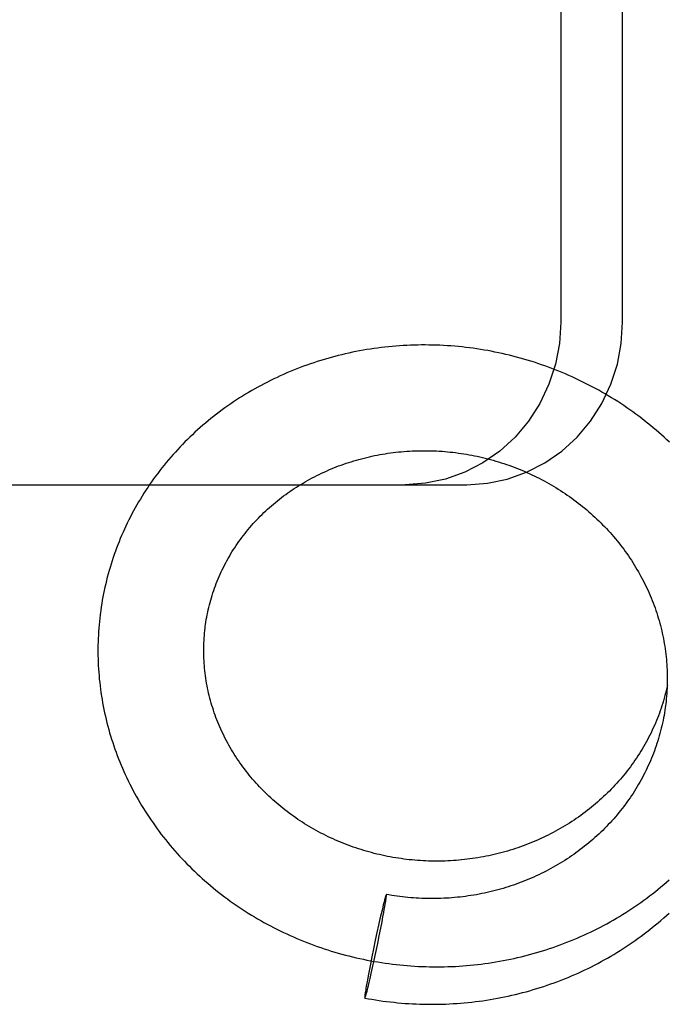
# Model space of a CAD drawing. Header units: inches. Extents: x 0 to 304, y 0 to 196.
# Tile 29 of 98: x 90.943 to 91.182, y 102.592 to 102.955. Entities that reach past the tile are written whole.
import ezdxf

# ---------------------------------------------------------------- set-up
doc = ezdxf.new("R2010")
doc.units = ezdxf.units.IN
doc.header["$LTSCALE"] = 16.696429
doc.header["$MEASUREMENT"] = 0
doc.linetypes.add('HIDDEN', pattern=[0.2, 0.1, -0.1])
doc.layers.add('DEFAULT_2', color=8, linetype='HIDDEN')

msp = doc.modelspace()

# ---------------------------------------------------------------- linework, layer by layer
at = {"layer": 'DEFAULT_2', "color": 8, "linetype": 'HIDDEN'}
for p, q in [((91.14227, 103.26747), (91.14227, 102.84347)), ((91.16507, 102.84347), (91.16507, 103.26747)), ((90.52244, 102.78347), (91.10769, 102.78347)), ((91.07701, 102.6292), (91.07683, 102.62847)), ((91.07714, 102.62971), (91.07701, 102.6292)), ((91.07727, 102.63017), (91.07714, 102.62971)), ((91.07734, 102.63046), (91.07727, 102.63017)), ((91.07741, 102.63072), (91.07734, 102.63046)), ((91.07748, 102.63097), (91.07741, 102.63072)), ((91.07755, 102.62868), (91.07764, 102.62923)), ((91.07764, 102.62923), (91.07772, 102.62973)), ((91.07772, 102.62973), (91.07779, 102.63019)), ((91.07779, 102.63019), (91.07783, 102.63047)), ((91.07783, 102.63047), (91.07787, 102.63074)), ((91.07787, 102.63074), (91.0779, 102.63098)), ((91.0779, 102.63098), (91.07793, 102.6312)), ((91.07637, 102.62656), (91.07603, 102.62511)), ((91.07663, 102.62766), (91.07637, 102.62656)), ((91.07683, 102.62847), (91.07663, 102.62766)), ((91.07673, 102.62411), (91.07701, 102.62564)), ((91.07701, 102.62564), (91.07722, 102.62681)), ((91.07722, 102.62681), (91.07741, 102.62789)), ((91.07741, 102.62789), (91.07755, 102.62868)), ((91.07561, 102.62327), (91.0751, 102.62099)), ((91.07603, 102.62511), (91.07561, 102.62327)), ((91.07591, 102.61983), (91.07637, 102.62218)), ((91.07637, 102.62218), (91.07673, 102.62411)), ((91.0745, 102.61826), (91.07389, 102.61542)), ((91.0751, 102.62099), (91.0745, 102.61826)), ((91.07535, 102.61705), (91.07591, 102.61983)), ((91.07389, 102.61542), (91.07322, 102.6122)), ((91.07477, 102.61417), (91.07535, 102.61705)), ((91.07322, 102.6122), (91.07263, 102.60932)), ((91.07409, 102.61095), (91.07477, 102.61417)), ((91.07263, 102.60932), (91.07208, 102.60654)), ((91.07289, 102.60538), (91.07349, 102.60811)), ((91.07349, 102.60811), (91.07409, 102.61095)), ((91.07162, 102.60419), (91.07126, 102.60226)), ((91.07208, 102.60654), (91.07162, 102.60419)), ((91.07238, 102.6031), (91.07289, 102.60538)), ((91.07097, 102.60074), (91.07076, 102.59956)), ((91.07126, 102.60226), (91.07097, 102.60074)), ((91.07162, 102.59981), (91.07196, 102.60126)), ((91.07196, 102.60126), (91.07238, 102.6031)), ((91.07027, 102.59664), (91.0702, 102.59618)), ((91.07035, 102.59715), (91.07027, 102.59664)), ((91.07044, 102.59769), (91.07035, 102.59715)), ((91.07057, 102.59848), (91.07044, 102.59769)), ((91.07076, 102.59956), (91.07057, 102.59848)), ((91.07072, 102.5962), (91.07084, 102.59666)), ((91.07084, 102.59666), (91.07097, 102.59717)), ((91.07097, 102.59717), (91.07116, 102.59791)), ((91.07116, 102.59791), (91.07136, 102.59871)), ((91.07136, 102.59871), (91.07162, 102.59981)), ((91.07009, 102.59539), (91.07006, 102.59517)), ((91.07012, 102.59563), (91.07009, 102.59539)), ((91.07016, 102.5959), (91.07012, 102.59563)), ((91.0702, 102.59618), (91.07016, 102.5959)), ((91.0705, 102.5954), (91.07057, 102.59565)), ((91.07057, 102.59565), (91.07064, 102.59591)), ((91.07064, 102.59591), (91.07072, 102.5962))]:
    msp.add_line(p, q, dxfattribs=at)
for points in [[(91.14227, 102.84347), (91.14176, 102.83558), (91.14031, 102.82794), (91.13789, 102.82051), (91.13458, 102.81347), (91.13041, 102.80695), (91.12546, 102.80105), (91.11982, 102.79588), (91.11358, 102.79151), (91.10684, 102.78805), (91.09974, 102.78552), (91.09244, 102.784), (91.08489, 102.78347)], [(91.10769, 102.78347), (91.11525, 102.784), (91.12255, 102.78552), (91.12965, 102.78805), (91.13638, 102.79151), (91.14262, 102.79588), (91.14827, 102.80105), (91.15321, 102.80695), (91.15739, 102.81347), (91.1607, 102.82051), (91.16312, 102.82794), (91.16457, 102.83558), (91.16507, 102.84347)], [(91.18238, 102.79912), (91.1814, 102.80005), (91.18041, 102.80096), (91.1794, 102.80186), (91.17839, 102.80276), (91.17737, 102.80364), (91.17634, 102.80451), (91.17529, 102.80537), (91.17424, 102.80622), (91.17318, 102.80706), (91.17211, 102.80789), (91.17103, 102.80871), (91.16995, 102.80952), (91.16885, 102.81032), (91.16774, 102.8111), (91.16663, 102.81188), (91.16551, 102.81264), (91.16438, 102.81339), (91.16324, 102.81413), (91.16209, 102.81486), (91.16093, 102.81557), (91.15977, 102.81628), (91.1586, 102.81697), (91.15742, 102.81765), (91.15624, 102.81832), (91.15505, 102.81897), (91.15385, 102.81962), (91.15264, 102.82025), (91.15143, 102.82087), (91.15021, 102.82148), (91.14898, 102.82207), (91.14775, 102.82265), (91.14651, 102.82322), (91.14526, 102.82378), (91.14401, 102.82432), (91.14276, 102.82485), (91.14149, 102.82537), (91.14023, 102.82587), (91.13895, 102.82637), (91.13768, 102.82684), (91.13639, 102.82731), (91.13511, 102.82776), (91.13381, 102.8282), (91.13252, 102.82863), (91.13121, 102.82904), (91.12991, 102.82944), (91.1286, 102.82982), (91.12729, 102.8302), (91.12597, 102.83055), (91.12465, 102.8309), (91.12332, 102.83123), (91.122, 102.83155), (91.12067, 102.83185), (91.11933, 102.83214), (91.118, 102.83242), (91.11666, 102.83268), (91.11532, 102.83293), (91.11397, 102.83316), (91.11263, 102.83339), (91.11128, 102.83359), (91.10993, 102.83379), (91.10858, 102.83397), (91.10723, 102.83413), (91.10587, 102.83428), (91.10452, 102.83442), (91.10316, 102.83454), (91.1018, 102.83465), (91.10045, 102.83475), (91.09909, 102.83483), (91.09773, 102.8349), (91.09637, 102.83495), (91.09501, 102.83499), (91.09365, 102.83501), (91.0923, 102.83503), (91.09094, 102.83502), (91.08958, 102.83501), (91.08823, 102.83498), (91.08687, 102.83493), (91.08552, 102.83487), (91.08416, 102.8348), (91.08281, 102.83471), (91.08146, 102.83461), (91.08011, 102.8345), (91.07877, 102.83437), (91.07742, 102.83422), (91.07608, 102.83407), (91.07474, 102.8339), (91.07341, 102.83371), (91.07207, 102.83352), (91.07074, 102.8333), (91.06942, 102.83308), (91.06809, 102.83284), (91.06677, 102.83259), (91.06545, 102.83232), (91.06414, 102.83204), (91.06283, 102.83174), (91.06152, 102.83144), (91.06022, 102.83112), (91.05892, 102.83078), (91.05763, 102.83043), (91.05634, 102.83007), (91.05506, 102.8297), (91.05378, 102.82931), (91.05251, 102.82891), (91.05124, 102.82849), (91.04998, 102.82807), (91.04872, 102.82763), (91.04747, 102.82717), (91.04622, 102.82671), (91.04498, 102.82623), (91.04375, 102.82573), (91.04252, 102.82523), (91.0413, 102.82471), (91.04009, 102.82418)], [(91.04009, 102.82418), (91.03888, 102.82364), (91.03768, 102.82308), (91.03649, 102.82252), (91.0353, 102.82194), (91.03412, 102.82134), (91.03295, 102.82074), (91.03179, 102.82012), (91.03063, 102.81949), (91.02948, 102.81885), (91.02834, 102.8182), (91.02721, 102.81754), (91.02609, 102.81686), (91.02497, 102.81618), (91.02387, 102.81548), (91.02277, 102.81477), (91.02168, 102.81404), (91.0206, 102.81331), (91.01953, 102.81257), (91.01847, 102.81181), (91.01741, 102.81105), (91.01637, 102.81027), (91.01534, 102.80948), (91.01431, 102.80869), (91.0133, 102.80788), (91.01229, 102.80706), (91.0113, 102.80623), (91.01032, 102.80539), (91.00934, 102.80454), (91.00838, 102.80368), (91.00743, 102.80281), (91.00648, 102.80193), (91.00555, 102.80104), (91.00463, 102.80014), (91.00372, 102.79924), (91.00282, 102.79832), (91.00193, 102.79739), (91.00106, 102.79646), (91.00019, 102.79551), (90.99934, 102.79456), (90.99849, 102.7936), (90.99766, 102.79262), (90.99684, 102.79164), (90.99604, 102.79066), (90.99524, 102.78966), (90.99446, 102.78866), (90.99369, 102.78764), (90.99293, 102.78662), (90.99218, 102.7856), (90.99144, 102.78456), (90.99072, 102.78352), (90.99001, 102.78247), (90.98931, 102.78141), (90.98863, 102.78034), (90.98795, 102.77927), (90.98729, 102.77819), (90.98665, 102.77711), (90.98601, 102.77601), (90.98539, 102.77491), (90.98478, 102.77381), (90.98419, 102.7727), (90.98361, 102.77158), (90.98304, 102.77046), (90.98248, 102.76933), (90.98194, 102.76819), (90.98141, 102.76705), (90.9809, 102.76591), (90.9804, 102.76475), (90.97991, 102.7636), (90.97943, 102.76244), (90.97897, 102.76127), (90.97853, 102.7601), (90.97809, 102.75892), (90.97767, 102.75774), (90.97727, 102.75656), (90.97687, 102.75537), (90.9765, 102.75417), (90.97613, 102.75298), (90.97578, 102.75178), (90.97545, 102.75057), (90.97512, 102.74936), (90.97482, 102.74815), (90.97452, 102.74694), (90.97424, 102.74572), (90.97398, 102.7445), (90.97373, 102.74328), (90.97349, 102.74205), (90.97327, 102.74082), (90.97306, 102.73959), (90.97287, 102.73836), (90.97269, 102.73712), (90.97257, 102.73628)], [(91.01124, 102.7312), (91.01133, 102.73187), (91.01147, 102.73278), (91.01161, 102.73369), (91.01177, 102.7346), (91.01195, 102.73551), (91.01213, 102.73641), (91.01233, 102.73731), (91.01253, 102.73821), (91.01276, 102.73911), (91.01299, 102.74), (91.01323, 102.74089), (91.01349, 102.74178), (91.01376, 102.74266), (91.01404, 102.74355), (91.01433, 102.74442), (91.01464, 102.7453), (91.01495, 102.74616), (91.01528, 102.74703), (91.01562, 102.74789), (91.01597, 102.74875), (91.01633, 102.7496), (91.01671, 102.75045), (91.01709, 102.75129), (91.01749, 102.75213), (91.01789, 102.75296), (91.01831, 102.75379), (91.01874, 102.75462), (91.01918, 102.75543), (91.01964, 102.75625), (91.0201, 102.75705), (91.02057, 102.75786), (91.02106, 102.75865), (91.02155, 102.75944), (91.02206, 102.76022), (91.02257, 102.761), (91.0231, 102.76177), (91.02363, 102.76254), (91.02418, 102.7633), (91.02474, 102.76405), (91.0253, 102.76479), (91.02588, 102.76553), (91.02646, 102.76626), (91.02706, 102.76699), (91.02766, 102.76771), (91.02828, 102.76842), (91.0289, 102.76912), (91.02954, 102.76982), (91.03018, 102.7705), (91.03083, 102.77119), (91.03149, 102.77186), (91.03216, 102.77253), (91.03284, 102.77318), (91.03353, 102.77383), (91.03422, 102.77448), (91.03493, 102.77511), (91.03564, 102.77574), (91.03636, 102.77635), (91.03709, 102.77696), (91.03783, 102.77756), (91.03858, 102.77816), (91.03933, 102.77874), (91.04009, 102.77932), (91.04086, 102.77988), (91.04164, 102.78044), (91.04242, 102.78099), (91.04321, 102.78153), (91.04401, 102.78206), (91.04481, 102.78259), (91.04563, 102.7831), (91.04645, 102.7836), (91.04727, 102.7841), (91.0481, 102.78458), (91.04894, 102.78506), (91.04979, 102.78553), (91.05064, 102.78598), (91.0515, 102.78643), (91.05236, 102.78687), (91.05323, 102.7873), (91.05411, 102.78772), (91.05499, 102.78813), (91.05588, 102.78853), (91.05677, 102.78892), (91.05767, 102.7893), (91.05857, 102.78967), (91.05948, 102.79003), (91.06039, 102.79038), (91.06131, 102.79072), (91.06224, 102.79105), (91.06316, 102.79137), (91.06409, 102.79167), (91.06503, 102.79197), (91.06597, 102.79226), (91.06692, 102.79254), (91.06786, 102.79281), (91.06882, 102.79306), (91.06977, 102.79331), (91.07073, 102.79355), (91.0717, 102.79377), (91.07266, 102.79399), (91.07363, 102.79419), (91.0746, 102.79439), (91.07558, 102.79457), (91.07656, 102.79474), (91.07754, 102.7949), (91.07852, 102.79506), (91.07951, 102.7952), (91.08049, 102.79533), (91.08148, 102.79544), (91.08248, 102.79555), (91.08347, 102.79565), (91.08447, 102.79574), (91.08546, 102.79581), (91.08646, 102.79588), (91.08746, 102.79593), (91.08846, 102.79597), (91.08946, 102.796), (91.09047, 102.79602), (91.09147, 102.79603), (91.09247, 102.79603), (91.09348, 102.79602), (91.09448, 102.796), (91.09549, 102.79597), (91.0965, 102.79592), (91.0975, 102.79587), (91.09851, 102.7958), (91.09951, 102.79572), (91.10051, 102.79563), (91.10152, 102.79553), (91.10252, 102.79542), (91.10352, 102.7953), (91.10452, 102.79517), (91.10552, 102.79503), (91.10652, 102.79488), (91.10752, 102.79471), (91.10851, 102.79454), (91.10951, 102.79435), (91.1105, 102.79415), (91.11149, 102.79395), (91.11248, 102.79373), (91.11346, 102.7935), (91.11444, 102.79326), (91.11542, 102.79301), (91.1164, 102.79275), (91.11738, 102.79248), (91.11835, 102.7922), (91.11932, 102.79191), (91.12028, 102.7916), (91.12125, 102.79129), (91.1222, 102.79097), (91.12316, 102.79063), (91.12411, 102.79029), (91.12506, 102.78993), (91.126, 102.78957), (91.12694, 102.78919), (91.12788, 102.78881), (91.12881, 102.78842), (91.12974, 102.78801), (91.13066, 102.7876), (91.13158, 102.78717), (91.13249, 102.78674), (91.13339, 102.78629), (91.1343, 102.78584), (91.13519, 102.78537), (91.13609, 102.7849), (91.13697, 102.78442), (91.13785, 102.78392), (91.13873, 102.78342), (91.1396, 102.78291), (91.14046, 102.78239), (91.14132, 102.78186), (91.14217, 102.78132), (91.14301, 102.78077), (91.14385, 102.78021), (91.14468, 102.77965), (91.1455, 102.77907), (91.14632, 102.77849), (91.14713, 102.77789), (91.14794, 102.77729), (91.14873, 102.77668), (91.14952, 102.77606), (91.15031, 102.77543), (91.15108, 102.7748), (91.15185, 102.77415), (91.15261, 102.7735), (91.15336, 102.77284), (91.1541, 102.77217), (91.15484, 102.7715), (91.15557, 102.77081), (91.15629, 102.77012), (91.157, 102.76942), (91.1577, 102.76871), (91.1584, 102.768), (91.15908, 102.76727), (91.15976, 102.76654), (91.16043, 102.76581), (91.16109, 102.76506), (91.16174, 102.76431), (91.16238, 102.76355), (91.16301, 102.76278)], [(91.16301, 102.76278), (91.16363, 102.76201), (91.16425, 102.76123), (91.16485, 102.76045), (91.16545, 102.75965), (91.16603, 102.75886), (91.16661, 102.75805), (91.16717, 102.75724), (91.16773, 102.75642), (91.16828, 102.7556), (91.16881, 102.75477), (91.16934, 102.75393), (91.16986, 102.75309), (91.17036, 102.75225), (91.17086, 102.75139), (91.17134, 102.75054), (91.17182, 102.74967), (91.17228, 102.74881), (91.17273, 102.74793), (91.17318, 102.74706), (91.17361, 102.74617), (91.17403, 102.74529), (91.17444, 102.7444), (91.17484, 102.7435), (91.17523, 102.7426), (91.1756, 102.7417), (91.17597, 102.74079), (91.17632, 102.73987), (91.17667, 102.73896), (91.177, 102.73804), (91.17732, 102.73711), (91.17763, 102.73619), (91.17793, 102.73526), (91.17821, 102.73432), (91.17849, 102.73339), (91.17875, 102.73245), (91.179, 102.7315), (91.17924, 102.73056), (91.17947, 102.72961), (91.17969, 102.72866), (91.17989, 102.72771), (91.18008, 102.72675), (91.18026, 102.7258), (91.18043, 102.72484), (91.18059, 102.72388), (91.18073, 102.72291), (91.18087, 102.72195), (91.18099, 102.72099), (91.18109, 102.72002), (91.18119, 102.71905), (91.18127, 102.71808), (91.18135, 102.71712), (91.18141, 102.71615), (91.18145, 102.71518), (91.18149, 102.71421), (91.18151, 102.71324), (91.18152, 102.71226), (91.18152, 102.71129), (91.18151, 102.71032), (91.18148, 102.70935), (91.18144, 102.70838), (91.18139, 102.70741), (91.18133, 102.70645), (91.18125, 102.70548), (91.18117, 102.70451), (91.18107, 102.70355), (91.18096, 102.70258), (91.18087, 102.7019)], [(90.97257, 102.73628), (90.97247, 102.73547), (90.97232, 102.73423), (90.97219, 102.73298), (90.97207, 102.73174), (90.97197, 102.73049), (90.97188, 102.72925), (90.97181, 102.728), (90.97175, 102.72675), (90.97171, 102.7255), (90.97168, 102.72425), (90.97166, 102.723), (90.97166, 102.72175), (90.97167, 102.7205), (90.9717, 102.71925), (90.97174, 102.71799), (90.9718, 102.71674), (90.97187, 102.71549), (90.97196, 102.71424), (90.97206, 102.71299), (90.97217, 102.71174), (90.9723, 102.71049), (90.97245, 102.70925), (90.97261, 102.708), (90.97278, 102.70676), (90.97297, 102.70551), (90.97317, 102.70427), (90.97339, 102.70303), (90.97362, 102.7018), (90.97386, 102.70056), (90.97412, 102.69933), (90.9744, 102.6981), (90.97468, 102.69687), (90.97499, 102.69564), (90.9753, 102.69442), (90.97564, 102.6932), (90.97598, 102.69198), (90.97634, 102.69077), (90.97671, 102.68956), (90.9771, 102.68835), (90.9775, 102.68715), (90.97792, 102.68595), (90.97835, 102.68475), (90.97879, 102.68356), (90.97925, 102.68237), (90.97972, 102.68119), (90.9802, 102.68001), (90.9807, 102.67884), (90.98122, 102.67767), (90.98174, 102.67651), (90.98228, 102.67535), (90.98283, 102.67419), (90.9834, 102.67305), (90.98398, 102.6719), (90.98457, 102.67077), (90.98518, 102.66964), (90.9858, 102.66851), (90.98643, 102.66739), (90.98708, 102.66628), (90.98774, 102.66517), (90.98841, 102.66407), (90.98909, 102.66298), (90.98979, 102.66189), (90.9905, 102.66081), (90.99122, 102.65974), (90.99196, 102.65867), (90.99271, 102.65761), (90.99347, 102.65656), (90.99424, 102.65552), (90.99502, 102.65448), (90.99582, 102.65345), (90.99663, 102.65243), (90.99745, 102.65142), (90.99828, 102.65042), (90.99912, 102.64942), (90.99998, 102.64844), (91.00085, 102.64746), (91.00173, 102.64649), (91.00262, 102.64553), (91.00352, 102.64457), (91.00443, 102.64363), (91.00535, 102.6427), (91.00629, 102.64177), (91.00723, 102.64086), (91.00819, 102.63995), (91.00916, 102.63905), (91.01013, 102.63817), (91.01112, 102.63729), (91.01212, 102.63642), (91.01312, 102.63557), (91.01414, 102.63472), (91.01517, 102.63389), (91.01621, 102.63306), (91.01725, 102.63224), (91.01831, 102.63144), (91.01938, 102.63065), (91.02045, 102.62986), (91.02154, 102.62909), (91.02263, 102.62833), (91.02373, 102.62758), (91.02484, 102.62684), (91.02596, 102.62611), (91.02709, 102.6254), (91.02823, 102.62469), (91.02937, 102.624), (91.03053, 102.62332), (91.03169, 102.62265), (91.03286, 102.62199), (91.03403, 102.62135), (91.03522, 102.62071), (91.03641, 102.62009), (91.03761, 102.61948), (91.03881, 102.61888), (91.04002, 102.6183), (91.04124, 102.61772), (91.04247, 102.61716), (91.0437, 102.61662), (91.04494, 102.61608), (91.04619, 102.61556), (91.04744, 102.61505), (91.04869, 102.61455), (91.04996, 102.61407), (91.05123, 102.6136), (91.0525, 102.61314), (91.05378, 102.61269), (91.05506, 102.61226), (91.05635, 102.61184), (91.05765, 102.61144), (91.05895, 102.61104), (91.06025, 102.61067), (91.06156, 102.6103), (91.06287, 102.60995), (91.06419, 102.60961), (91.06551, 102.60928), (91.06683, 102.60897), (91.06816, 102.60867), (91.06949, 102.60839), (91.07083, 102.60812), (91.07217, 102.60786), (91.07351, 102.60762), (91.07485, 102.60739), (91.0762, 102.60717), (91.07754, 102.60697), (91.07889, 102.60678), (91.08025, 102.60661), (91.0816, 102.60645), (91.08296, 102.6063), (91.08432, 102.60617), (91.08568, 102.60605), (91.08704, 102.60595), (91.0884, 102.60586), (91.08977, 102.60578), (91.09113, 102.60572), (91.0925, 102.60567), (91.09386, 102.60564), (91.09523, 102.60562), (91.09659, 102.60561), (91.09796, 102.60562), (91.09933, 102.60564), (91.10069, 102.60567), (91.10206, 102.60573), (91.10342, 102.60579), (91.10479, 102.60587), (91.10615, 102.60596), (91.10751, 102.60607), (91.10887, 102.60619), (91.11023, 102.60632), (91.11159, 102.60647), (91.11294, 102.60663), (91.1143, 102.60681), (91.11565, 102.607), (91.117, 102.6072), (91.11835, 102.60742), (91.11969, 102.60765), (91.12103, 102.6079), (91.12237, 102.60816), (91.12371, 102.60843), (91.12504, 102.60872), (91.12637, 102.60902), (91.1277, 102.60933), (91.12902, 102.60966), (91.13034, 102.61), (91.13165, 102.61036), (91.13296, 102.61073), (91.13427, 102.61111), (91.13557, 102.61151), (91.13687, 102.61192), (91.13816, 102.61234), (91.13944, 102.61278), (91.14073, 102.61322), (91.142, 102.61369), (91.14327, 102.61416), (91.14454, 102.61465), (91.1458, 102.61515), (91.14705, 102.61567), (91.1483, 102.6162), (91.14954, 102.61674), (91.15078, 102.61729), (91.15201, 102.61786), (91.15323, 102.61844)], [(91.0251, 102.67936), (91.02454, 102.68014), (91.02399, 102.68092), (91.02345, 102.6817), (91.02291, 102.68249), (91.02239, 102.68329), (91.02188, 102.68409), (91.02138, 102.6849), (91.02089, 102.68571), (91.02041, 102.68653), (91.01994, 102.68736), (91.01948, 102.68818), (91.01904, 102.68902), (91.0186, 102.68986), (91.01817, 102.6907), (91.01776, 102.69155), (91.01736, 102.6924), (91.01696, 102.69326), (91.01658, 102.69412), (91.01621, 102.69499), (91.01585, 102.69586), (91.01551, 102.69673), (91.01517, 102.69761), (91.01485, 102.69849), (91.01454, 102.69937), (91.01424, 102.70026), (91.01395, 102.70115), (91.01367, 102.70204), (91.01341, 102.70294), (91.01315, 102.70384), (91.01291, 102.70474), (91.01268, 102.70565), (91.01247, 102.70656), (91.01226, 102.70747), (91.01207, 102.70838), (91.01189, 102.70929), (91.01172, 102.71021), (91.01157, 102.71113), (91.01142, 102.71205), (91.01129, 102.71297), (91.01117, 102.71389), (91.01106, 102.71482), (91.01097, 102.71574), (91.01089, 102.71667), (91.01082, 102.71759), (91.01076, 102.71852), (91.01072, 102.71945), (91.01068, 102.72037), (91.01067, 102.7213), (91.01066, 102.72223), (91.01066, 102.72316), (91.01068, 102.72409), (91.01071, 102.72501), (91.01076, 102.72594), (91.01081, 102.72687), (91.01088, 102.72779), (91.01096, 102.72871), (91.01105, 102.72964), (91.01116, 102.73056), (91.01124, 102.7312)], [(91.1816, 102.70947), (91.18138, 102.70851), (91.18116, 102.70756), (91.18092, 102.70661), (91.18067, 102.70567), (91.18041, 102.70473), (91.18014, 102.7038), (91.17986, 102.70286), (91.17956, 102.70193), (91.17925, 102.70101), (91.17893, 102.70009), (91.1786, 102.69917), (91.17826, 102.69825), (91.1779, 102.69734), (91.17754, 102.69644), (91.17716, 102.69554), (91.17677, 102.69464), (91.17637, 102.69375), (91.17596, 102.69286), (91.17554, 102.69198), (91.1751, 102.6911), (91.17466, 102.69023), (91.1742, 102.68936), (91.17374, 102.6885), (91.17326, 102.68765), (91.17277, 102.6868), (91.17227, 102.68595), (91.17176, 102.68512), (91.17124, 102.68428), (91.17071, 102.68346), (91.17017, 102.68264), (91.16962, 102.68182), (91.16906, 102.68102), (91.16849, 102.68022), (91.16791, 102.67942), (91.16732, 102.67864), (91.16672, 102.67786), (91.16611, 102.67708), (91.16549, 102.67632), (91.16486, 102.67556), (91.16422, 102.67481), (91.16357, 102.67406), (91.16291, 102.67333), (91.16225, 102.6726), (91.16157, 102.67188), (91.16089, 102.67116), (91.16019, 102.67046), (91.15949, 102.66976), (91.15878, 102.66907), (91.15806, 102.66839), (91.15733, 102.66771), (91.1566, 102.66705), (91.15585, 102.66639), (91.1551, 102.66574), (91.15434, 102.6651), (91.15357, 102.66447), (91.1528, 102.66385), (91.15201, 102.66324), (91.15122, 102.66263), (91.15042, 102.66204), (91.14962, 102.66145), (91.1488, 102.66087), (91.14798, 102.6603), (91.14716, 102.65974), (91.14632, 102.65919), (91.14548, 102.65865), (91.14463, 102.65812), (91.14378, 102.6576), (91.14292, 102.65709), (91.14205, 102.65658), (91.14118, 102.65609), (91.1403, 102.65561), (91.13942, 102.65513), (91.13852, 102.65467), (91.13763, 102.65421), (91.13673, 102.65377), (91.13582, 102.65333), (91.13491, 102.65291), (91.13399, 102.65249), (91.13307, 102.65209), (91.13214, 102.6517), (91.1312, 102.65131), (91.13027, 102.65094), (91.12933, 102.65058), (91.12838, 102.65022), (91.12743, 102.64988), (91.12647, 102.64955), (91.12552, 102.64923), (91.12455, 102.64892), (91.12359, 102.64862), (91.12262, 102.64833), (91.12164, 102.64805), (91.12067, 102.64778), (91.11969, 102.64752), (91.1187, 102.64728), (91.11772, 102.64704), (91.11673, 102.64681), (91.11574, 102.6466), (91.11474, 102.6464), (91.11375, 102.6462), (91.11275, 102.64602), (91.11175, 102.64585), (91.11074, 102.64569), (91.10974, 102.64554), (91.10873, 102.6454), (91.10772, 102.64527), (91.10672, 102.64516), (91.1057, 102.64505), (91.10469, 102.64496), (91.10368, 102.64488), (91.10267, 102.6448), (91.10165, 102.64474), (91.10064, 102.64469), (91.09962, 102.64465), (91.0986, 102.64462), (91.09759, 102.64461), (91.09657, 102.6446), (91.09555, 102.64461), (91.09454, 102.64462), (91.09352, 102.64465), (91.09251, 102.64469), (91.09149, 102.64473), (91.09048, 102.64479), (91.08947, 102.64487), (91.08845, 102.64495), (91.08744, 102.64504), (91.08643, 102.64514), (91.08542, 102.64526), (91.08442, 102.64538), (91.08341, 102.64552), (91.08241, 102.64567), (91.08141, 102.64582), (91.08041, 102.64599), (91.07942, 102.64617), (91.07842, 102.64636), (91.07743, 102.64656), (91.07644, 102.64678), (91.07546, 102.647), (91.07447, 102.64723), (91.07349, 102.64747), (91.07252, 102.64773), (91.07154, 102.64799), (91.07057, 102.64827), (91.06961, 102.64855), (91.06865, 102.64885), (91.06769, 102.64916), (91.06673, 102.64947), (91.06578, 102.6498), (91.06484, 102.65014), (91.0639, 102.65048), (91.06296, 102.65084), (91.06203, 102.65121), (91.0611, 102.65159), (91.06018, 102.65197), (91.05926, 102.65237), (91.05835, 102.65278), (91.05744, 102.65319), (91.05654, 102.65362), (91.05564, 102.65406), (91.05475, 102.6545), (91.05387, 102.65496), (91.05299, 102.65542), (91.05212, 102.6559), (91.05125, 102.65638), (91.05039, 102.65687), (91.04954, 102.65738), (91.04869, 102.65789), (91.04785, 102.65841), (91.04701, 102.65894), (91.04619, 102.65947), (91.04537, 102.66002), (91.04455, 102.66058), (91.04375, 102.66114), (91.04295, 102.66171), (91.04216, 102.6623), (91.04138, 102.66289), (91.0406, 102.66348), (91.03983, 102.66409), (91.03907, 102.66471), (91.03832, 102.66533), (91.03758, 102.66596), (91.03684, 102.6666), (91.03611, 102.66725), (91.03539, 102.6679), (91.03468, 102.66856), (91.03398, 102.66923), (91.03329, 102.66991), (91.0326, 102.6706), (91.03193, 102.67129), (91.03126, 102.67199), (91.0306, 102.6727), (91.02995, 102.67341), (91.02931, 102.67413), (91.02868, 102.67486), (91.02806, 102.67559), (91.02745, 102.67633), (91.02685, 102.67708), (91.02626, 102.67784), (91.02567, 102.6786), (91.0251, 102.67936)], [(91.18087, 102.7019), (91.18078, 102.70125), (91.18064, 102.70029), (91.18049, 102.69933), (91.18032, 102.69837), (91.18015, 102.69742), (91.17996, 102.69646), (91.17975, 102.69551), (91.17954, 102.69457), (91.17932, 102.69362), (91.17908, 102.69268), (91.17883, 102.69174), (91.17857, 102.6908), (91.1783, 102.68987), (91.17801, 102.68894), (91.17772, 102.68802), (91.17741, 102.68709), (91.17709, 102.68618), (91.17676, 102.68526), (91.17641, 102.68435), (91.17606, 102.68344), (91.17569, 102.68254), (91.17532, 102.68164), (91.17493, 102.68075), (91.17453, 102.67986), (91.17412, 102.67898), (91.1737, 102.6781), (91.17327, 102.67723), (91.17282, 102.67636), (91.17237, 102.67549), (91.1719, 102.67464), (91.17143, 102.67378), (91.17094, 102.67294), (91.17044, 102.6721), (91.16993, 102.67126), (91.16942, 102.67043), (91.16889, 102.66961), (91.16835, 102.66879), (91.1678, 102.66798), (91.16724, 102.66718), (91.16667, 102.66638), (91.16609, 102.66559), (91.1655, 102.66481), (91.16491, 102.66403), (91.1643, 102.66326), (91.16368, 102.6625), (91.16305, 102.66174), (91.16242, 102.66099), (91.16177, 102.66025), (91.16112, 102.65952), (91.16045, 102.65879), (91.15978, 102.65807), (91.1591, 102.65736), (91.15841, 102.65666), (91.15771, 102.65596), (91.157, 102.65527), (91.15628, 102.65459), (91.15556, 102.65392), (91.15482, 102.65326), (91.15408, 102.6526), (91.15333, 102.65196), (91.15258, 102.65132), (91.15181, 102.65069), (91.15104, 102.65007), (91.15026, 102.64946), (91.14947, 102.64885), (91.14868, 102.64826), (91.14787, 102.64767), (91.14706, 102.6471), (91.14625, 102.64653), (91.14542, 102.64597), (91.14459, 102.64542), (91.14376, 102.64488), (91.14291, 102.64435), (91.14206, 102.64383), (91.1412, 102.64332), (91.14034, 102.64281), (91.13947, 102.64232), (91.1386, 102.64184), (91.13772, 102.64136), (91.13683, 102.6409), (91.13594, 102.64045), (91.13504, 102.64), (91.13414, 102.63957), (91.13323, 102.63914), (91.13231, 102.63873), (91.13139, 102.63832), (91.13047, 102.63793), (91.12954, 102.63755), (91.12861, 102.63717), (91.12767, 102.63681), (91.12673, 102.63646), (91.12578, 102.63611), (91.12483, 102.63578), (91.12388, 102.63546), (91.12292, 102.63515), (91.12196, 102.63485), (91.12099, 102.63455), (91.12002, 102.63427), (91.11905, 102.634), (91.11807, 102.63375), (91.11709, 102.6335), (91.11611, 102.63326), (91.11513, 102.63303), (91.11414, 102.63282), (91.11315, 102.63261), (91.11216, 102.63242), (91.11116, 102.63223), (91.11017, 102.63206), (91.10917, 102.6319), (91.10817, 102.63175), (91.10716, 102.63161), (91.10616, 102.63148), (91.10515, 102.63136), (91.10415, 102.63125), (91.10314, 102.63115), (91.10213, 102.63107), (91.10112, 102.63099), (91.10011, 102.63093), (91.0991, 102.63088), (91.09808, 102.63083), (91.09707, 102.6308), (91.09606, 102.63078), (91.09505, 102.63077), (91.09403, 102.63077), (91.09302, 102.63079), (91.09201, 102.63081), (91.091, 102.63084), (91.08999, 102.63089), (91.08897, 102.63095), (91.08796, 102.63101), (91.08696, 102.63109), (91.08595, 102.63118), (91.08494, 102.63128), (91.08394, 102.63139), (91.08293, 102.63151), (91.08193, 102.63164), (91.08093, 102.63179), (91.07993, 102.63194), (91.07894, 102.63211), (91.07797, 102.63228)], [(91.15323, 102.61844), (91.15444, 102.61903), (91.15565, 102.61963), (91.15685, 102.62025), (91.15805, 102.62088), (91.15924, 102.62152), (91.16042, 102.62217), (91.16159, 102.62283), (91.16275, 102.62351), (91.16391, 102.6242), (91.16506, 102.6249), (91.1662, 102.62562), (91.16733, 102.62634), (91.16846, 102.62708), (91.16957, 102.62783), (91.17068, 102.62858), (91.17177, 102.62936), (91.17286, 102.63014), (91.17394, 102.63093), (91.17501, 102.63174), (91.17608, 102.63255), (91.17713, 102.63338), (91.17817, 102.63421), (91.1792, 102.63506), (91.18022, 102.63592), (91.18124, 102.63679), (91.18224, 102.63767)], [(91.07797, 102.63228), (91.07796, 102.63228), (91.07795, 102.63227), (91.07794, 102.63227), (91.07793, 102.63225), (91.07791, 102.63223), (91.0779, 102.63221), (91.07788, 102.63218), (91.07787, 102.63214), (91.07785, 102.6321), (91.07783, 102.63205), (91.07781, 102.632), (91.07779, 102.63195), (91.07777, 102.63188), (91.07774, 102.63181), (91.07772, 102.63174), (91.07769, 102.63166), (91.07767, 102.63158), (91.07764, 102.63149), (91.07761, 102.6314), (91.07758, 102.6313), (91.07755, 102.63119), (91.07748, 102.63097)], [(91.07793, 102.6312), (91.07794, 102.63131), (91.07795, 102.63141), (91.07796, 102.6315), (91.07797, 102.63159), (91.07798, 102.63167), (91.07799, 102.63175), (91.07799, 102.63182), (91.078, 102.63189), (91.078, 102.63195), (91.078, 102.63201), (91.078, 102.63206), (91.078, 102.63211), (91.078, 102.63215), (91.078, 102.63218), (91.078, 102.63221), (91.07799, 102.63224), (91.07799, 102.63225), (91.07798, 102.63227), (91.07797, 102.63227), (91.07797, 102.63228)], [(91.07002, 102.59409), (91.07133, 102.59385), (91.07268, 102.59362), (91.07402, 102.5934), (91.07537, 102.59319), (91.07672, 102.593), (91.07807, 102.59283), (91.07943, 102.59266), (91.08079, 102.59251), (91.08214, 102.59237), (91.08351, 102.59225), (91.08487, 102.59214), (91.08623, 102.59205), (91.08759, 102.59197), (91.08896, 102.5919), (91.09032, 102.59185), (91.09169, 102.59181), (91.09306, 102.59179), (91.09442, 102.59178), (91.09579, 102.59178), (91.09716, 102.5918), (91.09852, 102.59184), (91.09989, 102.59188), (91.10126, 102.59194), (91.10262, 102.59202), (91.10398, 102.59211), (91.10535, 102.59221), (91.10671, 102.59233), (91.10807, 102.59246), (91.10943, 102.5926), (91.11078, 102.59276), (91.11214, 102.59293), (91.11349, 102.59312), (91.11484, 102.59332), (91.11619, 102.59354), (91.11754, 102.59376), (91.11888, 102.59401), (91.12022, 102.59426), (91.12156, 102.59453), (91.12289, 102.59482), (91.12422, 102.59511), (91.12555, 102.59543), (91.12687, 102.59575), (91.12819, 102.59609), (91.12951, 102.59644), (91.13082, 102.59681), (91.13213, 102.59719), (91.13343, 102.59758), (91.13473, 102.59799), (91.13602, 102.59841), (91.13731, 102.59884), (91.1386, 102.59928), (91.13987, 102.59974), (91.14115, 102.60022), (91.14242, 102.6007), (91.14368, 102.6012), (91.14493, 102.60171), (91.14618, 102.60224), (91.14743, 102.60278), (91.14866, 102.60333), (91.1499, 102.60389), (91.15112, 102.60447), (91.15234, 102.60505), (91.15355, 102.60566), (91.15475, 102.60627), (91.15595, 102.60689), (91.15714, 102.60753), (91.15832, 102.60818), (91.1595, 102.60885), (91.16066, 102.60952), (91.16182, 102.61021), (91.16297, 102.61091), (91.16412, 102.61162), (91.16525, 102.61234), (91.16638, 102.61307), (91.16749, 102.61382), (91.1686, 102.61458), (91.1697, 102.61535), (91.1708, 102.61613), (91.17188, 102.61692), (91.17295, 102.61772), (91.17401, 102.61853), (91.17507, 102.61936), (91.17611, 102.62019), (91.17715, 102.62104), (91.17817, 102.62189), (91.17919, 102.62276), (91.1802, 102.62364), (91.18119, 102.62452), (91.18218, 102.62542)], [(91.07006, 102.59517), (91.07005, 102.59506), (91.07004, 102.59496), (91.07003, 102.59487), (91.07002, 102.59478), (91.07001, 102.5947), (91.07, 102.59462), (91.07, 102.59455), (91.06999, 102.59448), (91.06999, 102.59442), (91.06998, 102.59436), (91.06998, 102.59431), (91.06998, 102.59427), (91.06998, 102.59423), (91.06999, 102.59419), (91.06999, 102.59416), (91.07, 102.59414), (91.07, 102.59412), (91.07001, 102.5941), (91.07002, 102.5941), (91.07002, 102.59409)], [(91.07002, 102.59409), (91.07002, 102.59409), (91.07003, 102.5941), (91.07005, 102.59411), (91.07006, 102.59412), (91.07007, 102.59414), (91.07009, 102.59416), (91.0701, 102.59419), (91.07012, 102.59423), (91.07014, 102.59427), (91.07016, 102.59432), (91.07018, 102.59437), (91.0702, 102.59443), (91.07022, 102.59449), (91.07024, 102.59456), (91.07027, 102.59463), (91.07029, 102.59471), (91.07032, 102.59479), (91.07035, 102.59488), (91.07038, 102.59498), (91.07041, 102.59508), (91.07044, 102.59518), (91.0705, 102.5954)]]:
    msp.add_lwpolyline(points, dxfattribs=at)

doc.saveas('drawing.dxf')
